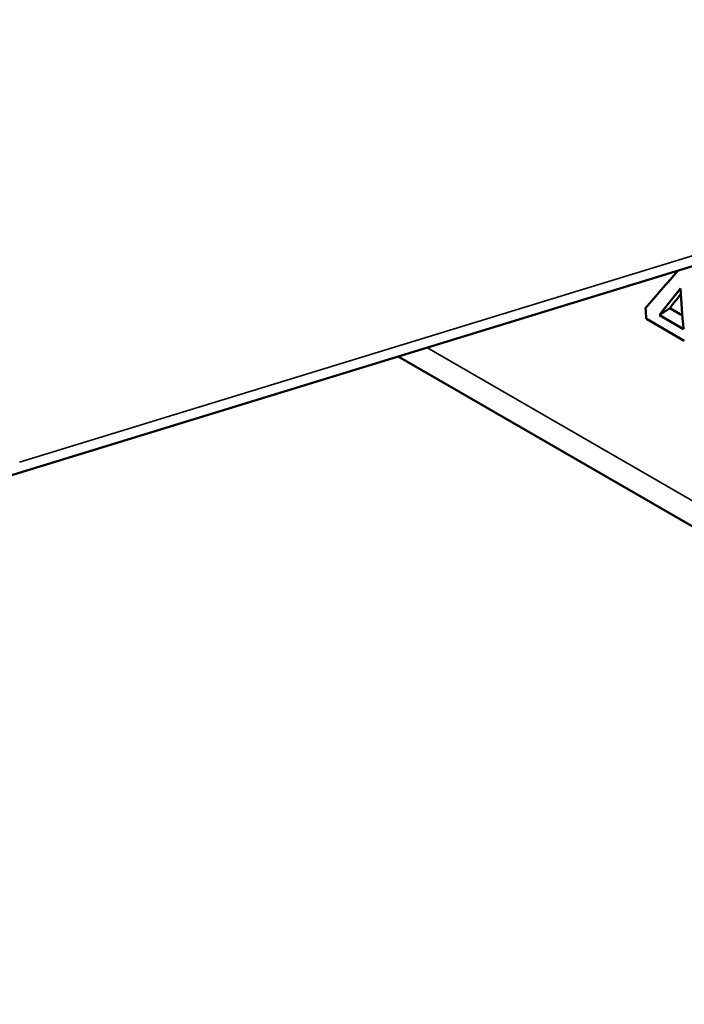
# Model space of a CAD drawing. Header units: millimetres. Extents: x 1837 to 2531, y 1683 to 1885.
# Tile 19 of 37: x 2441 to 2454, y 1689 to 1709. Entities that reach past the tile are written whole.
import ezdxf

# ---------------------------------------------------------------- set-up
doc = ezdxf.new("R2010")
doc.units = ezdxf.units.MM
doc.layers.add('Видимые тонкие (ГОСТ)', color=7, linetype='Continuous', lineweight=35)
doc.layers.add('Видимый контур (ГОСТ)', color=7, linetype='Continuous', lineweight=50)

msp = doc.modelspace()

# ---------------------------------------------------------------- linework, layer by layer
at = {"layer": 'Видимые тонкие (ГОСТ)'}
for p, q in [((2440.765, 1700.247), (2470.155, 1709.259)), ((2449.064, 1702.581), (2470.926, 1689.959))]:
    msp.add_line(p, q, dxfattribs=at)
at = {"layer": 'Видимый контур (ГОСТ)'}
for p, q in [((2440.558, 1699.973), (2469.948, 1708.985)), ((2454.01, 1703.385), (2453.798, 1703.243)), ((2454.288, 1702.96), (2453.798, 1703.243)), ((2454.268, 1703.236), (2454.01, 1703.385)), ((2453.533, 1703.164), (2454.307, 1702.717)), ((2448.479, 1702.402), (2471.332, 1689.207))]:
    msp.add_line(p, q, dxfattribs=at)
for centre, major_axis, ratio, start_param, end_param in [((2714.612, 1878.454), (-290.719, -228.729), 0.121455, 5.718378, 5.723387), ((2706.501, 1872.98), (278.571, 225.257), 0.141035, 2.576474, 2.579999), ((2706.592, 1873.041), (278.505, 225.067), 0.140574, 2.57818, 2.580041), ((2630.665, 1821.774), (-125.15, -216.766), 0.57735, 5.576766, 5.580983), ((2583.821, 1791.151), (76.052, 184.128), 0.578746, 2.287466, 2.288802)]:
    msp.add_ellipse(centre, major_axis=major_axis, ratio=ratio, start_param=start_param, end_param=end_param, dxfattribs=at)

doc.saveas('drawing.dxf')
